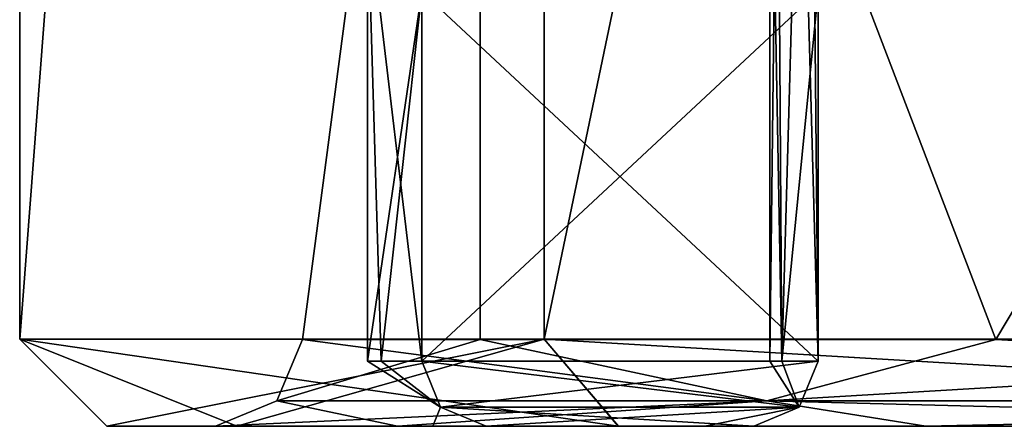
# Model space of a CAD drawing. Header units: millimetres. Extents: x -114 to 114, y -48 to 36.
# Tile 2 of 256: x -79.5 to -77.236, y -46 to -45.065. Entities that reach past the tile are written whole.
import ezdxf

# ---------------------------------------------------------------- set-up
doc = ezdxf.new("R2010")
doc.units = ezdxf.units.MM
doc.header["$LTSCALE"] = 65.185185
for name, color, linetype in [('1548', 7, 'CONTINUOUS'), ('1618', 7, 'CONTINUOUS'), ('1735', 7, 'CONTINUOUS'), ('1803', 7, 'CONTINUOUS'), ('1874', 7, 'CONTINUOUS'), ('1927', 7, 'CONTINUOUS'), ('1992', 7, 'CONTINUOUS'), ('2007', 7, 'CONTINUOUS'), ('294', 7, 'CONTINUOUS'), ('308', 7, 'CONTINUOUS'), ('312', 7, 'CONTINUOUS'), ('317', 7, 'CONTINUOUS'), ('322', 7, 'CONTINUOUS'), ('527', 7, 'CONTINUOUS')]:
    doc.layers.add(name, color=color, linetype=linetype)

msp = doc.modelspace()

# ---------------------------------------------------------------- linework, layer by layer
at = {"layer": '1548', "color": 7, "linetype": 'CONTINUOUS', "true_color": 0x858787}
for points in [[(-77.7059, -44.35, 236.5), (-77.6645, -45.85, 236.2367), (-77.7059, -41.5, 236.5), (-77.7059, -44.35, 236.5)], [(-77.6645, -45.85, 236.2367), (-77.6645, -45, 236.2367), (-77.7059, -41.5, 236.5), (-77.6645, -45.85, 236.2367)], [(-77.775, -45.85, 237.5), (-77.7473, -45.85, 236.8659), (-77.775, -44.35, 237.5), (-77.775, -45.85, 237.5)], [(-77.775, -44.35, 237.5), (-77.7473, -45.85, 236.8659), (-77.7577, -44.35, 236.9988), (-77.775, -44.35, 237.5)], [(-77.7577, -44.35, 236.9988), (-77.7473, -45.85, 236.8659), (-77.7059, -44.35, 236.5), (-77.7577, -44.35, 236.9988)], [(-77.7473, -45.85, 236.8659), (-77.6645, -45.85, 236.2367), (-77.7059, -44.35, 236.5), (-77.7473, -45.85, 236.8659)]]:
    msp.add_3dface(points, dxfattribs=at)
at = {"layer": '1618', "color": 7, "linetype": 'CONTINUOUS', "true_color": 0x858787}
for points in [[(-78.5754, -45, 236.0761), (-77.6645, -45, 236.2367), (-77.6645, -45.85, 236.2367), (-78.5754, -45, 236.0761)], [(-78.5754, -45, 236.0761), (-77.6645, -45.85, 236.2367), (-78.5754, -45.85, 236.0761), (-78.5754, -45, 236.0761)], [(-78.5754, -45.85, 236.0761), (-77.6645, -45.85, 236.2367), (-77.7077, -45.9561, 236.2291), (-78.5754, -45.85, 236.0761)], [(-78.5322, -45.9561, 236.0837), (-78.5754, -45.85, 236.0761), (-77.7077, -45.9561, 236.2291), (-78.5322, -45.9561, 236.0837)], [(-78.4277, -46, 236.1021), (-78.5322, -45.9561, 236.0837), (-77.8122, -46, 236.2107), (-78.4277, -46, 236.1021)], [(-77.8122, -46, 236.2107), (-78.5322, -45.9561, 236.0837), (-77.7077, -45.9561, 236.2291), (-77.8122, -46, 236.2107)]]:
    msp.add_3dface(points, dxfattribs=at)
at = {"layer": '1735', "color": 7, "linetype": 'CONTINUOUS', "true_color": 0x858787}
for points in [[(-77.7077, -45.9561, 238.7709), (-77.7473, -45.85, 236.8659), (-77.775, -45.85, 237.5), (-77.7077, -45.9561, 238.7709)], [(-77.7077, -45.9561, 238.7709), (-77.775, -45.85, 237.5), (-77.7473, -45.85, 238.1341), (-77.7077, -45.9561, 238.7709)], [(-77.6645, -45.85, 238.7633), (-77.7077, -45.9561, 238.7709), (-77.7473, -45.85, 238.1341), (-77.6645, -45.85, 238.7633)], [(-77.7077, -45.9561, 238.7709), (-77.6645, -45.85, 236.2367), (-77.7473, -45.85, 236.8659), (-77.7077, -45.9561, 238.7709)], [(-77.6645, -45.85, 236.2367), (-77.7077, -45.9561, 238.7709), (-77.7077, -45.9561, 236.2291), (-77.6645, -45.85, 236.2367)], [(-77.7077, -45.9561, 236.2291), (-77.8122, -46, 238.7893), (-77.925, -46, 237.5), (-77.7077, -45.9561, 236.2291)], [(-77.8122, -46, 236.2107), (-77.7077, -45.9561, 236.2291), (-77.925, -46, 237.5), (-77.8122, -46, 236.2107)], [(-77.7077, -45.9561, 238.7709), (-77.8122, -46, 238.7893), (-77.7077, -45.9561, 236.2291), (-77.7077, -45.9561, 238.7709)]]:
    msp.add_3dface(points, dxfattribs=at)
at = {"layer": '1803', "color": 7, "linetype": 'CONTINUOUS', "true_color": 0x858787}
for points in [[(-78.5754, -45.85, 238.9239), (-78.5754, -45, 238.9239), (-78.7, -44.8, 237.5), (-78.5754, -45.85, 238.9239)], [(-78.5754, -45.85, 238.9239), (-78.7, -44.8, 237.5), (-78.6688, -45.85, 238.2147), (-78.5754, -45.85, 238.9239)], [(-78.6688, -45.85, 238.2147), (-78.7, -44.8, 237.5), (-78.7, -45.85, 237.5), (-78.6688, -45.85, 238.2147)]]:
    msp.add_3dface(points, dxfattribs=at)
at = {"layer": '1874', "color": 7, "linetype": 'CONTINUOUS', "true_color": 0x858787}
for points in [[(-78.5322, -45.9561, 236.0837), (-78.6688, -45.85, 238.2147), (-78.7, -45.85, 237.5), (-78.5322, -45.9561, 236.0837)], [(-78.5322, -45.9561, 236.0837), (-78.7, -45.85, 237.5), (-78.6688, -45.85, 236.7853), (-78.5322, -45.9561, 236.0837)], [(-78.5322, -45.9561, 236.0837), (-78.5754, -45.85, 238.9239), (-78.6688, -45.85, 238.2147), (-78.5322, -45.9561, 236.0837)], [(-78.5754, -45.85, 236.0761), (-78.5322, -45.9561, 236.0837), (-78.6688, -45.85, 236.7853), (-78.5754, -45.85, 236.0761)], [(-78.5322, -45.9561, 238.9163), (-78.5754, -45.85, 238.9239), (-78.5322, -45.9561, 236.0837), (-78.5322, -45.9561, 238.9163)], [(-78.4277, -46, 238.8979), (-78.5322, -45.9561, 238.9163), (-78.55, -46, 237.5), (-78.4277, -46, 238.8979)], [(-78.5322, -45.9561, 238.9163), (-78.4277, -46, 236.1021), (-78.55, -46, 237.5), (-78.5322, -45.9561, 238.9163)], [(-78.5322, -45.9561, 238.9163), (-78.5322, -45.9561, 236.0837), (-78.4277, -46, 236.1021), (-78.5322, -45.9561, 238.9163)]]:
    msp.add_3dface(points, dxfattribs=at)
at = {"layer": '1927', "color": 7, "linetype": 'CONTINUOUS', "true_color": 0x858787}
for points in [[(-77.8122, -46, 238.7893), (-78.4277, -46, 238.8979), (-78.55, -46, 237.5), (-77.8122, -46, 238.7893)], [(-77.925, -46, 237.5), (-77.8122, -46, 238.7893), (-78.55, -46, 237.5), (-77.925, -46, 237.5)], [(-78.4277, -46, 236.1021), (-77.925, -46, 237.5), (-78.55, -46, 237.5), (-78.4277, -46, 236.1021)], [(-78.4277, -46, 236.1021), (-77.8122, -46, 236.2107), (-77.925, -46, 237.5), (-78.4277, -46, 236.1021)]]:
    msp.add_3dface(points, dxfattribs=at)
at = {"layer": '1992', "color": 7, "linetype": 'CONTINUOUS', "true_color": 0x858787}
for points in [[(-77.775, -45.85, 237.5), (-77.775, -44.35, 237.5), (-77.7577, -44.35, 238.0012), (-77.775, -45.85, 237.5)], [(-77.7473, -45.85, 238.1341), (-77.775, -45.85, 237.5), (-77.7577, -44.35, 238.0012), (-77.7473, -45.85, 238.1341)], [(-77.7059, -44.35, 238.5), (-77.7473, -45.85, 238.1341), (-77.7577, -44.35, 238.0012), (-77.7059, -44.35, 238.5)], [(-77.6645, -45, 238.7633), (-77.7473, -45.85, 238.1341), (-77.7059, -44.35, 238.5), (-77.6645, -45, 238.7633)], [(-77.6645, -45, 238.7633), (-77.6645, -45.85, 238.7633), (-77.7473, -45.85, 238.1341), (-77.6645, -45, 238.7633)]]:
    msp.add_3dface(points, dxfattribs=at)
at = {"layer": '2007', "color": 7, "linetype": 'CONTINUOUS', "true_color": 0x858787}
for points in [[(-78.7, -44.8, 237.5), (-78.5754, -45, 236.0761), (-78.7, -45.85, 237.5), (-78.7, -44.8, 237.5)], [(-78.7, -45.85, 237.5), (-78.5754, -45, 236.0761), (-78.6688, -45.85, 236.7853), (-78.7, -45.85, 237.5)], [(-78.5754, -45, 236.0761), (-78.5754, -45.85, 236.0761), (-78.6688, -45.85, 236.7853), (-78.5754, -45, 236.0761)]]:
    msp.add_3dface(points, dxfattribs=at)
at = {"layer": '294', "color": 7, "linetype": 'CONTINUOUS', "true_color": 0xe0f2ff}
for points in [[(-79.2998, -46, 237.5001), (-79.0007, -46, 235.2253), (-79.05, -46, 237.5), (-79.2998, -46, 237.5001)], [(-79.0007, -46, 239.7748), (-79.2998, -46, 237.5001), (-78.6314, -46, 240.1424), (-79.0007, -46, 239.7748)], [(-78.6314, -46, 240.1424), (-79.2998, -46, 237.5001), (-79.05, -46, 237.5), (-78.6314, -46, 240.1424)], [(-79.05, -46, 237.5), (-79.0007, -46, 235.2253), (-78.6314, -46, 234.8576), (-79.05, -46, 237.5)], [(-79.0007, -46, 235.2253), (-78.1236, -46, 233.105), (-78.6314, -46, 234.8576), (-79.0007, -46, 235.2253)], [(-78.1237, -46, 241.8948), (-79.0007, -46, 239.7748), (-78.6314, -46, 240.1424), (-78.1237, -46, 241.8948)], [(-78.6314, -46, 234.8576), (-78.1236, -46, 233.105), (-77.4167, -46, 232.4738), (-78.6314, -46, 234.8576)], [(-77.4167, -46, 242.5262), (-78.1237, -46, 241.8948), (-78.6314, -46, 240.1424), (-77.4167, -46, 242.5262)], [(-74.9102, -46, 245.1149), (-78.1237, -46, 241.8948), (-75.5247, -46, 244.4177), (-74.9102, -46, 245.1149)], [(-75.5247, -46, 244.4177), (-78.1237, -46, 241.8948), (-77.4167, -46, 242.5262), (-75.5247, -46, 244.4177)], [(-78.1236, -46, 233.105), (-74.9097, -46, 229.8848), (-77.4167, -46, 232.4738), (-78.1236, -46, 233.105)], [(-77.4167, -46, 232.4738), (-74.9097, -46, 229.8848), (-75.5247, -46, 230.5823), (-77.4167, -46, 232.4738)]]:
    msp.add_3dface(points, dxfattribs=at)
at = {"layer": '308', "color": 7, "linetype": 'CONTINUOUS', "true_color": 0xe0f2ff}
for points in [[(-78.2942, -30, 242), (-79.5, -30, 237.5), (-79.5, -45.7998, 237.5003), (-78.2942, -30, 242)], [(-78.2938, -45.7998, 242.0007), (-78.2942, -30, 242), (-79.5, -45.7998, 237.5003), (-78.2938, -45.7998, 242.0007)], [(-79.5, -30, 237.5), (-78.2942, -30, 233), (-79.5, -45.7998, 237.5003), (-79.5, -30, 237.5)], [(-79.5, -45.7998, 237.5003), (-78.2942, -30, 233), (-78.2942, -45.7998, 232.9999), (-79.5, -45.7998, 237.5003)], [(-75, -30, 245.2942), (-78.2942, -30, 242), (-78.2938, -45.7998, 242.0007), (-75, -30, 245.2942)], [(-78.2942, -30, 233), (-75, -30, 229.7058), (-78.2942, -45.7998, 232.9999), (-78.2942, -30, 233)], [(-78.2942, -45.7998, 232.9999), (-75, -30, 229.7058), (-74.9995, -45.7998, 229.7055), (-78.2942, -45.7998, 232.9999)], [(-74.9989, -45.7998, 245.2949), (-75, -30, 245.2942), (-78.2938, -45.7998, 242.0007), (-74.9989, -45.7998, 245.2949)]]:
    msp.add_3dface(points, dxfattribs=at)
at = {"layer": '312', "color": 7, "linetype": 'CONTINUOUS', "true_color": 0xe0f2ff}
for points in [[(-79.2998, -46, 237.5001), (-79.0007, -46, 239.7748), (-79.5, -45.7998, 237.5003), (-79.2998, -46, 237.5001)], [(-79.2998, -46, 237.5001), (-79.5, -45.7998, 237.5003), (-78.2942, -45.7998, 232.9999), (-79.2998, -46, 237.5001)], [(-79.0007, -46, 239.7748), (-78.1237, -46, 241.8948), (-79.5, -45.7998, 237.5003), (-79.0007, -46, 239.7748)], [(-78.1237, -46, 241.8948), (-78.2938, -45.7998, 242.0007), (-79.5, -45.7998, 237.5003), (-78.1237, -46, 241.8948)], [(-79.0007, -46, 235.2253), (-79.2998, -46, 237.5001), (-78.2942, -45.7998, 232.9999), (-79.0007, -46, 235.2253)], [(-78.1236, -46, 233.105), (-79.0007, -46, 235.2253), (-78.2942, -45.7998, 232.9999), (-78.1236, -46, 233.105)], [(-74.9097, -46, 229.8848), (-78.1236, -46, 233.105), (-78.2942, -45.7998, 232.9999), (-74.9097, -46, 229.8848)], [(-74.9097, -46, 229.8848), (-78.2942, -45.7998, 232.9999), (-74.9995, -45.7998, 229.7055), (-74.9097, -46, 229.8848)], [(-78.1237, -46, 241.8948), (-74.9102, -46, 245.1149), (-78.2938, -45.7998, 242.0007), (-78.1237, -46, 241.8948)], [(-74.9102, -46, 245.1149), (-74.9989, -45.7998, 245.2949), (-78.2938, -45.7998, 242.0007), (-74.9102, -46, 245.1149)]]:
    msp.add_3dface(points, dxfattribs=at)
at = {"layer": '317', "color": 7, "linetype": 'CONTINUOUS', "true_color": 0xe0f2ff}
for points in [[(-78.4413, -45.8, 234.9197), (-78.4413, -42.7, 240.0803), (-78.85, -45.8, 237.5), (-78.4413, -45.8, 234.9197)], [(-78.85, -45.8, 237.5), (-78.4413, -42.7, 240.0803), (-78.4413, -45.8, 240.0803), (-78.85, -45.8, 237.5)], [(-75.408, -42.7, 230.7447), (-78.4413, -42.7, 234.9197), (-75.408, -45.8, 230.7447), (-75.408, -42.7, 230.7447)], [(-78.4413, -42.7, 234.9197), (-78.4413, -42.7, 240.0803), (-78.4413, -45.8, 234.9197), (-78.4413, -42.7, 234.9197)], [(-75.408, -45.8, 230.7447), (-78.4413, -42.7, 234.9197), (-77.2553, -45.8, 232.592), (-75.408, -45.8, 230.7447)], [(-77.2553, -45.8, 232.592), (-78.4413, -42.7, 234.9197), (-78.4413, -45.8, 234.9197), (-77.2553, -45.8, 232.592)], [(-78.4413, -42.7, 240.0803), (-75.408, -42.7, 244.2553), (-77.2553, -45.8, 242.408), (-78.4413, -42.7, 240.0803)], [(-78.4413, -45.8, 240.0803), (-78.4413, -42.7, 240.0803), (-77.2553, -45.8, 242.408), (-78.4413, -45.8, 240.0803)], [(-77.2553, -45.8, 242.408), (-75.408, -42.7, 244.2553), (-75.408, -45.8, 244.2553), (-77.2553, -45.8, 242.408)]]:
    msp.add_3dface(points, dxfattribs=at)
at = {"layer": '322', "color": 7, "linetype": 'CONTINUOUS', "true_color": 0xe0f2ff}
for points in [[(-78.85, -45.8, 237.5), (-78.4413, -45.8, 240.0803), (-78.9086, -45.9414, 237.5), (-78.85, -45.8, 237.5)], [(-78.85, -45.8, 237.5), (-78.9086, -45.9414, 237.5), (-77.782, -45.9414, 233.2957), (-78.85, -45.8, 237.5)], [(-78.4413, -45.8, 240.0803), (-77.782, -45.9414, 241.7043), (-78.9086, -45.9414, 237.5), (-78.4413, -45.8, 240.0803)], [(-78.4413, -45.8, 234.9197), (-78.85, -45.8, 237.5), (-77.782, -45.9414, 233.2957), (-78.4413, -45.8, 234.9197)], [(-77.2553, -45.8, 232.592), (-78.4413, -45.8, 234.9197), (-77.782, -45.9414, 233.2957), (-77.2553, -45.8, 232.592)], [(-78.4413, -45.8, 240.0803), (-77.2553, -45.8, 242.408), (-77.782, -45.9414, 241.7043), (-78.4413, -45.8, 240.0803)], [(-77.2553, -45.8, 232.592), (-77.782, -45.9414, 233.2957), (-74.7043, -45.9414, 230.218), (-77.2553, -45.8, 232.592)], [(-77.2553, -45.8, 242.408), (-75.408, -45.8, 244.2553), (-77.782, -45.9414, 241.7043), (-77.2553, -45.8, 242.408)], [(-75.408, -45.8, 244.2553), (-74.7043, -45.9414, 244.782), (-77.782, -45.9414, 241.7043), (-75.408, -45.8, 244.2553)], [(-75.408, -45.8, 230.7447), (-77.2553, -45.8, 232.592), (-74.7043, -45.9414, 230.218), (-75.408, -45.8, 230.7447)], [(-78.6314, -46, 240.1424), (-79.05, -46, 237.5), (-77.782, -45.9414, 241.7043), (-78.6314, -46, 240.1424)], [(-79.05, -46, 237.5), (-78.6314, -46, 234.8576), (-78.9086, -45.9414, 237.5), (-79.05, -46, 237.5)], [(-77.782, -45.9414, 241.7043), (-79.05, -46, 237.5), (-78.9086, -45.9414, 237.5), (-77.782, -45.9414, 241.7043)], [(-78.9086, -45.9414, 237.5), (-78.6314, -46, 234.8576), (-77.782, -45.9414, 233.2957), (-78.9086, -45.9414, 237.5)], [(-77.4167, -46, 242.5262), (-78.6314, -46, 240.1424), (-77.782, -45.9414, 241.7043), (-77.4167, -46, 242.5262)], [(-78.6314, -46, 234.8576), (-77.4167, -46, 232.4738), (-77.782, -45.9414, 233.2957), (-78.6314, -46, 234.8576)], [(-74.7043, -45.9414, 244.782), (-77.4167, -46, 242.5262), (-77.782, -45.9414, 241.7043), (-74.7043, -45.9414, 244.782)], [(-77.4167, -46, 232.4738), (-75.5247, -46, 230.5823), (-77.782, -45.9414, 233.2957), (-77.4167, -46, 232.4738)], [(-77.782, -45.9414, 233.2957), (-75.5247, -46, 230.5823), (-74.7043, -45.9414, 230.218), (-77.782, -45.9414, 233.2957)], [(-75.5247, -46, 244.4177), (-77.4167, -46, 242.5262), (-74.7043, -45.9414, 244.782), (-75.5247, -46, 244.4177)]]:
    msp.add_3dface(points, dxfattribs=at)
at = {"layer": '527', "color": 7, "linetype": 'CONTINUOUS', "true_color": 0x858787}
for points in [[(-77.6645, -45, 238.7633), (-78.5754, -45, 238.9239), (-78.5754, -45.85, 238.9239), (-77.6645, -45, 238.7633)], [(-77.6645, -45, 238.7633), (-78.5754, -45.85, 238.9239), (-77.6645, -45.85, 238.7633), (-77.6645, -45, 238.7633)], [(-78.5754, -45.85, 238.9239), (-78.5322, -45.9561, 238.9163), (-77.6645, -45.85, 238.7633), (-78.5754, -45.85, 238.9239)], [(-77.6645, -45.85, 238.7633), (-78.5322, -45.9561, 238.9163), (-77.7077, -45.9561, 238.7709), (-77.6645, -45.85, 238.7633)], [(-78.5322, -45.9561, 238.9163), (-78.4277, -46, 238.8979), (-77.7077, -45.9561, 238.7709), (-78.5322, -45.9561, 238.9163)], [(-78.4277, -46, 238.8979), (-77.8122, -46, 238.7893), (-77.7077, -45.9561, 238.7709), (-78.4277, -46, 238.8979)]]:
    msp.add_3dface(points, dxfattribs=at)

doc.saveas('drawing.dxf')
